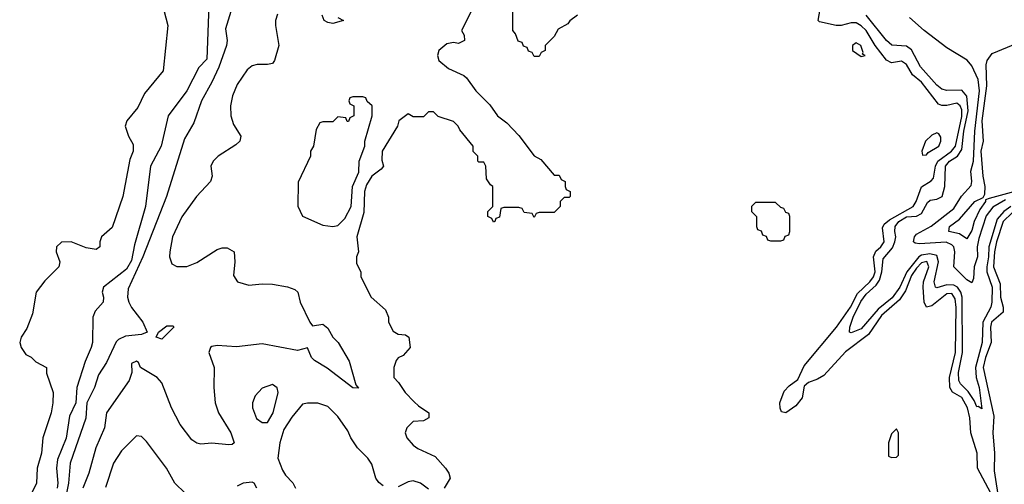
# Model space of a CAD drawing. Header units: inches. Extents: x 2668334 to 2765628, y 828034 to 955234.
# Tile 202 of 218: x 2693066 to 2696979, y 933526 to 935373. Entities that reach past the tile are written whole.
import ezdxf

# ---------------------------------------------------------------- set-up
doc = ezdxf.new("R2010")
doc.units = ezdxf.units.IN
doc.header["$MEASUREMENT"] = 0
doc.layers.add('C6993', color=7, linetype='Continuous')

msp = doc.modelspace()

# ---------------------------------------------------------------- linework, layer by layer
at = {"layer": 'C6993', "color": 4}
for points, elevation in [([(2696935.3, 933470), (2696872.3, 933590), (2696870.9, 933650), (2696845.3, 933730), (2696841.8, 933790), (2696832.4, 933830), (2696810, 933871), (2696772.2, 933892.2), (2696762.6, 933910), (2696761.2, 933950), (2696785.3, 934050), (2696788, 934228), (2696783.3, 934263.3), (2696770, 934284.7), (2696750, 934282.3), (2696690, 934235.6), (2696669.6, 934229.6), (2696659.7, 934250), (2696655.8, 934310), (2696657.2, 934330), (2696679.2, 934390), (2696671.4, 934411.4), (2696650, 934406.6), (2696630, 934385.4), (2696610, 934355.8), (2696585.5, 934294.5), (2696561.6, 934258.4), (2696490, 934197.2), (2696439.2, 934120.8), (2696347.7, 934052.3), (2696261.4, 933958.6), (2696236.7, 933943.3), (2696201, 933930), (2696183.8, 933916.2), (2696174.9, 933870), (2696150, 933838), (2696110, 933809.2), (2696093.6, 933813.6), (2696087.7, 933827.7), (2696087, 933850), (2696104.4, 933895.6), (2696123.3, 933916.7), (2696158, 933942), (2696183.9, 933996.1), (2696312.3, 934150), (2696367.1, 934230), (2696395.4, 934284.6), (2696443.9, 934330), (2696458.9, 934350), (2696465, 934370), (2696459.3, 934430), (2696467.5, 934452.5), (2696487.8, 934470), (2696501.7, 934490), (2696494.5, 934545.5), (2696500.6, 934559.4), (2696522.8, 934577.2), (2696616.3, 934630), (2696628.6, 934650), (2696650, 934708.4), (2696688.2, 934731.8), (2696697, 934743), (2696704.8, 934790), (2696714.2, 934810), (2696768.2, 934850), (2696784.5, 934870), (2696810, 934987.3), (2696810, 935014), (2696802.9, 935030), (2696790, 935040.5), (2696750, 935031.3), (2696730, 935031.6), (2696717.2, 935037.2), (2696650, 935124.5), (2696614, 935154), (2696590, 935194.5), (2696570, 935207.3), (2696530, 935201.3), (2696510, 935211.5), (2696466, 935270), (2696430, 935329.6), (2696410, 935348.2), (2696390, 935359.7), (2696370, 935360.5), (2696330, 935349.6), (2696310.4, 935349.6), (2696244.2, 935364.2), (2696239.3, 935370), (2696259.6, 935490)], 28), ([(2693817.3, 935430), (2693810, 935215.3), (2693777.6, 935182.4), (2693730, 935089.2), (2693655.5, 934990), (2693628.2, 934870), (2693586, 934790), (2693565.5, 934630), (2693522, 934478), (2693510, 934416), (2693490, 934380.7), (2693398.8, 934310), (2693394, 934290), (2693399.1, 934270), (2693397.3, 934250), (2693365.9, 934214.1), (2693356.4, 934190), (2693354.9, 934090), (2693350.4, 934070), (2693325.9, 934014.1), (2693292.4, 933910), (2693288.7, 933850), (2693263.8, 933796.2), (2693250, 933708.7), (2693215.8, 933624.2), (2693211.7, 933590), (2693217.4, 933530), (2693214.9, 933510)], 12), ([(2693910, 935422), (2693883.9, 935336.1), (2693890.4, 935290.4), (2693887.2, 935270), (2693856.7, 935183.3), (2693830, 935123.7), (2693788.4, 935050), (2693757.2, 934962.8), (2693721.3, 934898.7), (2693648.8, 934670), (2693554.7, 934430), (2693496.9, 934303.1), (2693493.6, 934270), (2693499, 934250), (2693510, 934228.2), (2693554.9, 934170), (2693572, 934130), (2693550, 934121.6), (2693486.1, 934113.9), (2693458.3, 934101.7), (2693448.5, 934091.5), (2693410.4, 934010), (2693379.3, 933960.7), (2693362.7, 933910), (2693332.8, 933850), (2693328.2, 933788.2), (2693266.5, 933610), (2693260.2, 933530), (2693251.6, 933490)], 16), ([(2694870, 935426), (2694822, 935330), (2694831.6, 935311.6), (2694834, 935290), (2694810, 935278), (2694790, 935282), (2694763.5, 935276.5), (2694731.3, 935250), (2694726, 935230), (2694732, 935210), (2694770, 935178.8), (2694831, 935151), (2694842, 935142), (2694878, 935090), (2694934.4, 935034.4), (2694964.7, 934990), (2695002, 934962), (2695050, 934912), (2695110, 934832), (2695136.9, 934816.9), (2695190, 934754), (2695210, 934754), (2695218, 934738), (2695234, 934730), (2695234, 934710), (2695238, 934698), (2695254, 934690), (2695254, 934670), (2695250, 934666), (2695230, 934666), (2695214, 934650), (2695214, 934630), (2695190, 934606), (2695130, 934606), (2695118, 934602), (2695110, 934586), (2695102, 934602), (2695070, 934606), (2695062, 934622), (2695050, 934626), (2694990, 934626), (2694978, 934622), (2694972.7, 934587.3), (2694958, 934582), (2694954, 934570), (2694948.4, 934568.4), (2694942, 934582), (2694926, 934590), (2694926, 934610), (2694946, 934630), (2694946, 934710), (2694936.4, 934716.4), (2694920.4, 934740.4), (2694918, 934790), (2694910, 934806), (2694890, 934806), (2694886, 934810), (2694886, 934830), (2694868.4, 934848.4), (2694868, 934870), (2694814.6, 934934.6), (2694808, 934950), (2694790, 934968), (2694728.4, 934988.4), (2694710, 935006), (2694690, 935006), (2694670, 934986), (2694630, 934986), (2694610, 934998), (2694572, 934970), (2694566.8, 934950), (2694506, 934850), (2694505.4, 934814.6), (2694511.3, 934790), (2694502, 934778), (2694464.7, 934750), (2694443.5, 934716.5), (2694436, 934690), (2694433.7, 934606.3), (2694406, 934510), (2694412, 934450), (2694404.7, 934430), (2694403.6, 934403.6), (2694422, 934370), (2694422, 934350), (2694462, 934270), (2694519.8, 934219.8), (2694531.3, 934190), (2694532, 934170), (2694550, 934134), (2694570, 934122), (2694599.6, 934119.6), (2694612, 934110), (2694618, 934070), (2694590, 934038), (2694570, 934028), (2694562, 934018), (2694552, 933990), (2694552, 933950), (2694570.9, 933930.9), (2694598, 933890), (2694634, 933854), (2694650, 933838), (2694692, 933810), (2694692, 933790), (2694670, 933778), (2694630, 933775.3), (2694604.7, 933750), (2694598, 933730), (2694604.7, 933710), (2694630, 933681), (2694647.9, 933667.9), (2694716.8, 933636.8), (2694758, 933590), (2694771.3, 933570), (2694776, 933550), (2694752, 933510)], 28), ([(2693638, 935410), (2693654.8, 935350), (2693636, 935170), (2693561.4, 935078.6), (2693535.9, 935024.1), (2693491.3, 934970), (2693484.7, 934950), (2693498, 934910), (2693516.3, 934876.3), (2693516.3, 934850), (2693503, 934817), (2693476.3, 934670), (2693433.2, 934546.8), (2693391.1, 934508.9), (2693384.7, 934490), (2693384.7, 934470), (2693370, 934459), (2693330, 934465.1), (2693270, 934489.2), (2693231.3, 934488.7), (2693212, 934470), (2693211.3, 934450), (2693224.7, 934410), (2693221, 934390), (2693165.2, 934334.8), (2693131.3, 934290), (2693116.8, 934203.2), (2693094.4, 934145.6), (2693071.3, 934110), (2693066, 934090), (2693071.3, 934070), (2693090, 934042), (2693110.9, 934030.9), (2693130, 934012), (2693172, 933990), (2693172.7, 933967.3), (2693198.8, 933890), (2693198, 933850), (2693190.4, 933810), (2693158, 933710), (2693152.2, 933650), (2693134.9, 933590), (2693132.7, 933530), (2693065.8, 933394.2)], 8), ([(2694090, 935395.1), (2694082.6, 935370), (2694082.6, 935350), (2694095.8, 935270), (2694078.8, 935210), (2694070, 935199), (2694050, 935194), (2694010, 935194), (2693990, 935189.2), (2693970, 935172.7), (2693930, 935115.1), (2693911.7, 935070), (2693903.1, 935030), (2693904.9, 934990), (2693915.9, 934955.9), (2693944.7, 934910), (2693941, 934890), (2693925.2, 934874.8), (2693854.8, 934830), (2693834, 934810), (2693825.5, 934790), (2693830.8, 934750), (2693824, 934730), (2693768.2, 934670), (2693710, 934589.4), (2693672.4, 934510), (2693662, 934450), (2693661, 934430), (2693670, 934402), (2693690, 934391.3), (2693730, 934391), (2693770, 934406.8), (2693850, 934458.8), (2693870, 934466), (2693890, 934466), (2693918, 934450), (2693921, 934410), (2693915.3, 934355.3), (2693930.7, 934330.7), (2693976.8, 934316.8), (2694030, 934322), (2694070, 934320.7), (2694130, 934311), (2694159.8, 934299.8), (2694171.3, 934290), (2694181, 934250), (2694218.8, 934170), (2694230, 934156), (2694270, 934162.8), (2694290, 934146), (2694310, 934111), (2694330.8, 934090), (2694375.2, 934015.2), (2694401, 933921), (2694412, 933908), (2694390, 933908.7), (2694287.7, 933987.7), (2694238, 934018), (2694225.2, 934030), (2694210, 934068), (2694170, 934058), (2694030, 934083.7), (2693927.9, 934072.1), (2693850, 934077.2), (2693830, 934073.2), (2693824.7, 934070), (2693818, 934050), (2693838.8, 933990), (2693837.3, 933910), (2693843, 933850), (2693855.5, 933810), (2693904.9, 933730), (2693918, 933690), (2693910, 933684), (2693896.8, 933683.2), (2693830, 933689.2), (2693785.2, 933685.2), (2693770, 933688.7), (2693750, 933702), (2693703.2, 933763.2), (2693669, 933830), (2693630, 933928.7), (2693612.3, 933950), (2693546, 933990), (2693538, 934010), (2693530, 934015.3), (2693510, 934006), (2693512, 933970), (2693501.4, 933938.6), (2693410.8, 933810), (2693402.6, 933750), (2693368.9, 933670), (2693340.2, 933570), (2693316.9, 933510)], 24), ([(2694330, 935382), (2694352, 935370), (2694310, 935357.2), (2694290, 935361.2), (2694275.3, 935370), (2694268, 935390)], 24), ([(2695282, 935390), (2695251.6, 935368.4), (2695243.6, 935356.4), (2695205.4, 935334.6), (2695190, 935306), (2695154, 935270), (2695154, 935250), (2695138, 935242), (2695130, 935226), (2695110, 935226), (2695102, 935242), (2695087.3, 935247.3), (2695082, 935262), (2695067.3, 935267.3), (2695062, 935282), (2695047.3, 935287.3), (2695036.4, 935316.4), (2695026, 935330), (2695026, 935410)], 28), ([(2697005, 934630), (2696976.6, 934610), (2696950, 934579.8), (2696916.6, 934470), (2696916.3, 934430), (2696908.9, 934390), (2696909.5, 934370), (2696930.2, 934310), (2696929.3, 934250), (2696925.2, 934230), (2696893.7, 934170), (2696891, 934090), (2696863.8, 933990), (2696866.5, 933950), (2696878.4, 933910), (2696890, 933826), (2696875.3, 933835.3), (2696870, 933833.2), (2696859.3, 933859.3), (2696834.7, 933894.7), (2696804.9, 933924.9), (2696798.3, 933938.3), (2696796, 933970), (2696812.7, 934050), (2696811.5, 934270), (2696805.7, 934290), (2696792.8, 934310), (2696777.7, 934317.7), (2696750, 934318.6), (2696710, 934306.6), (2696705.6, 934310), (2696699.8, 934330), (2696717.3, 934410), (2696710, 934434.6), (2696682.1, 934442.1), (2696650, 934436.6), (2696639.3, 934430), (2696590.7, 934370), (2696563.5, 934310), (2696533.1, 934266.9), (2696477.7, 934222.3), (2696410, 934143.5), (2696370, 934127.6), (2696364, 934130), (2696365.1, 934150), (2696378.2, 934190), (2696408, 934252), (2696430, 934281.2), (2696470, 934316.9), (2696482.8, 934337.2), (2696492.2, 934370), (2696497.7, 934422.3), (2696533.8, 934466.2), (2696543.2, 934490), (2696547.7, 934510), (2696543.5, 934530), (2696545.3, 934550), (2696559.3, 934570), (2696590, 934588.5), (2696630, 934591.2), (2696650, 934602.7), (2696673.7, 934646.3), (2696684.6, 934655.4), (2696710, 934659.5), (2696731.9, 934670), (2696742.2, 934710), (2696745, 934790), (2696760.4, 934810), (2696793.1, 934830), (2696810, 934856.3), (2696817.9, 934930), (2696834.7, 935010), (2696829.1, 935069.1), (2696810, 935092.1), (2696750, 935091), (2696730, 935096.4), (2696710, 935112.8), (2696645.3, 935185.3), (2696610, 935253), (2696590, 935266.9), (2696531.5, 935271.5), (2696510, 935289.6), (2696430, 935391.2)], 24), ([(2696982.9, 934657.1), (2696932.8, 934627.2), (2696907.2, 934592.8), (2696876.8, 934503.2), (2696871.3, 934470), (2696872.1, 934430), (2696859, 934390), (2696856.4, 934343.6), (2696850, 934326.6), (2696830, 934338.5), (2696777.6, 934390), (2696782.5, 934450), (2696777.6, 934470), (2696770, 934478), (2696747.6, 934487.6), (2696641.4, 934481.4), (2696624.1, 934484.1), (2696617.6, 934490), (2696621.7, 934510), (2696630, 934520.3), (2696688.1, 934551.9), (2696777.8, 934622.2), (2696808.3, 934671.7), (2696846.7, 934713.3), (2696849.7, 934730), (2696846, 934770), (2696856.8, 934810), (2696862, 934930), (2696879.5, 935090), (2696875, 935135), (2696850, 935189.4), (2696831.5, 935211.5), (2696750, 935260.7), (2696660.7, 935330), (2696602, 935382)], 16), ([(2697050, 934697), (2696918, 934662), (2696904, 934656), (2696904, 934650), (2696882, 934618), (2696859.5, 934570), (2696850, 934534), (2696830, 934502), (2696801.2, 934521.2), (2696758, 934530), (2696761.2, 934550), (2696800.5, 934579.5), (2696862, 934650), (2696894, 934666), (2696900.9, 934679.1), (2696903.1, 934710), (2696894, 934750), (2696887.2, 934850), (2696895.6, 934890), (2696890.7, 934970), (2696909.1, 935110), (2696906.2, 935193.8), (2696910, 935210.7), (2696930, 935238.4), (2697030, 935279.5)], 12), ([(2697010, 934605.3), (2696974.2, 934570), (2696948, 934490), (2696940.1, 934450), (2696936.3, 934390), (2696962.3, 934322.3), (2696963.8, 934270), (2696974.3, 934230), (2696974, 934210), (2696928.1, 934170), (2696923.2, 934150), (2696926.2, 934090), (2696903.5, 934030), (2696895.2, 933990), (2696937, 933797), (2696933.6, 933730), (2696940.2, 933650), (2696939, 933579), (2696958, 933450)], 28), ([(2694510, 933519), (2694492.5, 933532.5), (2694481.2, 933550), (2694465.6, 933605.6), (2694448.7, 933630), (2694408.7, 933670), (2694382, 933710), (2694370, 933738), (2694330, 933795.3), (2694290, 933835.3), (2694250, 933848.7), (2694210, 933848.7), (2694190, 933844), (2694146.9, 933793.1), (2694116.1, 933743.9), (2694099.1, 933690), (2694091, 933630), (2694110, 933582), (2694122, 933562), (2694150.9, 933530.9), (2694162, 933510)], 28), ([(2693724, 933490), (2693682, 933530), (2693648.7, 933590), (2693570, 933695.3), (2693550, 933715.3), (2693530, 933718), (2693470, 933659), (2693438, 933610), (2693407.1, 933512.9)], 28), ([(2694008.7, 933510), (2693998, 933530), (2693990, 933534), (2693954, 933530), (2693930, 933518)], 28), ([(2694690, 933506), (2694658, 933530), (2694630, 933539), (2694610, 933535.3), (2694570, 933515.3)], 28)]:
    msp.add_lwpolyline(points, dxfattribs=dict(at, elevation=elevation))
for points, elevation in [([(2696390, 935281.2), (2696376, 935270), (2696376, 935250), (2696410, 935226), (2696426, 935230), (2696415.3, 935235.3), (2696417.2, 935242.8), (2696408.7, 935270)], 32), ([(2694430, 935066), (2694390, 935066), (2694378, 935062), (2694374, 935050), (2694378, 935038), (2694394, 935030), (2694394, 934990), (2694378, 934982), (2694372.7, 934967.3), (2694367.3, 934967.3), (2694362, 934982), (2694330, 934986), (2694310, 934966), (2694270, 934966), (2694258, 934962), (2694243.6, 934936.4), (2694234, 934870), (2694222, 934850), (2694222, 934830), (2694172.7, 934727.3), (2694171.1, 934631.1), (2694190, 934592), (2694270, 934556), (2694310, 934550.8), (2694330, 934554.8), (2694358, 934582), (2694382.7, 934630), (2694389, 934710), (2694413.6, 934766.4), (2694415.3, 934810), (2694438, 934870), (2694438, 934890), (2694466, 934990), (2694466, 935030), (2694447.3, 935047.3), (2694442, 935062)], 28), ([(2696710, 934922.7), (2696690, 934914), (2696665.5, 934890), (2696651.3, 934850), (2696654, 934834), (2696670, 934836), (2696675.6, 934844.4), (2696718.4, 934870), (2696727, 934890), (2696726.3, 934906.3), (2696718.9, 934918.9)], 32), ([(2696070, 934646), (2695990, 934646), (2695974, 934630), (2695974, 934610), (2695994, 934590), (2695994, 934550), (2695998, 934538), (2696012.7, 934532.7), (2696018, 934518), (2696032.7, 934512.7), (2696038, 934498), (2696050, 934494), (2696090, 934494), (2696102, 934498), (2696107.3, 934512.7), (2696122, 934518), (2696126, 934530), (2696126, 934590), (2696122, 934602), (2696110, 934606), (2696102, 934622), (2696090, 934626)], 32), ([(2693630, 934102), (2693608.7, 934110), (2693618, 934130), (2693650, 934156), (2693675.3, 934155.3), (2693678, 934150)], 16), ([(2694070, 933922), (2694030, 933908), (2694002, 933878), (2693991.3, 933850), (2693991.3, 933830), (2694007.5, 933787.5), (2694030, 933772), (2694050, 933772), (2694072.7, 933810), (2694092.3, 933890), (2694088.9, 933908.9)], 28), ([(2696550, 933746), (2696530, 933726), (2696518, 933690), (2696518, 933638), (2696530, 933632), (2696550, 933634), (2696558, 933642), (2696558, 933730)], 32)]:
    msp.add_lwpolyline(points, close=True, dxfattribs=dict(at, elevation=elevation))

doc.saveas('drawing.dxf')
